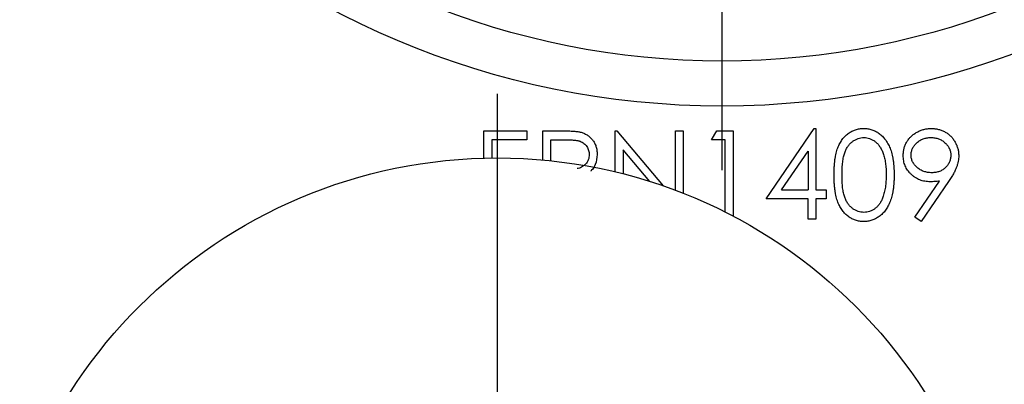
# Model space of a CAD drawing. Header units: inches. Extents: x 5 to 215, y 5 to 165.
# Tile 8 of 74: x 58.463 to 59.998, y 100.843 to 101.41. Entities that reach past the tile are written whole.
import ezdxf

# ---------------------------------------------------------------- set-up
doc = ezdxf.new("R2010")
doc.units = ezdxf.units.IN
doc.header["$LTSCALE"] = 20
doc.header["$MEASUREMENT"] = 0
doc.linetypes.add('CENTERX2', pattern=[0.8, 0.5, -0.1, 0.1, -0.1])
doc.layers.add('CENTER', color=40, linetype='CENTERX2')

# ---------------------------------------------------------------- blocks, each defined once
blk = doc.blocks.new('SW_CENTERMARKSYMBOL_2')
at = {"layer": 'CENTER', "color": 0}
blk.add_line((0, 0.2), (0, 0.89), dxfattribs=at)
blk = doc.blocks.new('SW_CENTERMARKSYMBOL_7')
at = {"layer": 'CENTER', "color": 0}
blk.add_line((0, -0.2), (0, -1.4), dxfattribs=at)

msp = doc.modelspace()

# ---------------------------------------------------------------- linework, layer by layer
for p, q in [((59.1866, 101.2374), (59.2537, 101.2374)), ((59.1866, 101.1947), (59.1866, 101.2374)), ((59.2537, 101.2374), (59.2537, 101.2233)), ((59.2785, 101.2374), (59.3055, 101.2374)), ((59.2785, 101.1919), (59.2785, 101.2374)), ((59.3915, 101.2374), (59.3941, 101.2374)), ((59.3915, 101.1734), (59.3915, 101.2374)), ((59.3941, 101.2374), (59.4662, 101.1516)), ((59.4852, 101.2374), (59.4975, 101.2374)), ((59.4852, 101.1447), (59.4852, 101.2374)), ((59.4975, 101.2374), (59.4975, 101.14)), ((59.5417, 101.2233), (59.5498, 101.2374)), ((59.5498, 101.2374), (59.5753, 101.2374)), ((59.5753, 101.2374), (59.5753, 101.1044)), ((59.6265, 101.1314), (59.7017, 101.2409)), ((59.7017, 101.2409), (59.7042, 101.2409)), ((59.7042, 101.2409), (59.7042, 101.1456)), ((59.199, 101.2233), (59.199, 101.195)), ((59.2537, 101.2233), (59.199, 101.2233)), ((59.2908, 101.1907), (59.2908, 101.2233)), ((59.2908, 101.2233), (59.316, 101.2233)), ((59.5629, 101.2233), (59.5417, 101.2233)), ((59.5629, 101.1107), (59.5629, 101.2233)), ((59.4039, 101.2078), (59.4039, 101.1703)), ((59.4453, 101.1585), (59.4039, 101.2078)), ((59.6508, 101.1456), (59.6919, 101.2054)), ((59.6919, 101.2054), (59.6919, 101.1456)), ((59.8586, 101.103), (59.8969, 101.159)), ((59.9109, 101.1581), (59.8685, 101.0961)), ((59.6508, 101.1456), (59.6919, 101.1456)), ((59.7042, 101.1456), (59.7201, 101.1456)), ((59.7201, 101.1456), (59.7201, 101.1314)), ((59.6919, 101.1314), (59.6265, 101.1314)), ((59.6919, 101.0996), (59.6919, 101.1314)), ((59.7042, 101.1314), (59.7042, 101.0996)), ((59.7201, 101.1314), (59.7042, 101.1314)), ((59.7042, 101.0996), (59.6919, 101.0996)), ((59.8685, 101.0961), (59.8586, 101.103))]:
    msp.add_line(p, q)
for centre, radius in [((59.5578, 102.5758), 1.3), ((59.2078, 100.405), 0.79)]:
    msp.add_circle(centre, radius)
for points, knots in [([(59.5578, 101.3458), (59.2316, 101.3458), (58.9187, 101.4754), (58.4574, 101.9367), (58.3278, 102.2496), (58.3278, 102.902), (58.4574, 103.2149), (58.9187, 103.6762), (59.2316, 103.8058), (59.5578, 103.8058)], [0, 0, 0, 0, 0.25, 0.25, 0.5, 0.5, 0.75, 0.75, 1, 1, 1, 1]), ([(59.5578, 103.8058), (59.884, 103.8058), (60.1969, 103.6762), (60.6582, 103.2149), (60.7878, 102.902), (60.7878, 102.2496), (60.6582, 101.9367), (60.1969, 101.4754), (59.884, 101.3458), (59.5578, 101.3458)], [0, 0, 0, 0, 0.25, 0.25, 0.5, 0.5, 0.75, 0.75, 1, 1, 1, 1]), ([(59.3055, 101.2374), (59.3074, 101.2374), (59.3109, 101.2374), (59.316, 101.2373), (59.3207, 101.2371), (59.3248, 101.2369), (59.3285, 101.2367), (59.3317, 101.2363), (59.3345, 101.2359), (59.3361, 101.2355), (59.3369, 101.2353)], [0, 0, 0, 0, 0.176956, 0.339055, 0.486318, 0.618781, 0.735619, 0.838742, 0.926457, 1, 1, 1, 1]), ([(59.3369, 101.2353), (59.3378, 101.2351), (59.3397, 101.2346), (59.3424, 101.2335), (59.345, 101.2323), (59.3475, 101.2309), (59.3498, 101.2293), (59.352, 101.2275), (59.354, 101.2255), (59.3559, 101.2233), (59.3576, 101.221), (59.3591, 101.2185), (59.3604, 101.2158), (59.3615, 101.2131), (59.3623, 101.2101), (59.3628, 101.207), (59.3632, 101.2038), (59.3632, 101.2016), (59.3633, 101.2005)], [0, 0, 0, 0, 0.062481, 0.12349, 0.183411, 0.243153, 0.302127, 0.36171, 0.421842, 0.482932, 0.544552, 0.605681, 0.66768, 0.729984, 0.794551, 0.860346, 0.928907, 1, 1, 1, 1]), ([(59.7325, 101.1685), (59.7325, 101.1707), (59.7325, 101.175), (59.7328, 101.1812), (59.7333, 101.1871), (59.7339, 101.1926), (59.7347, 101.1976), (59.7357, 101.2023), (59.7369, 101.2067), (59.7382, 101.2106), (59.7398, 101.2143), (59.7414, 101.2177), (59.7433, 101.2208), (59.7453, 101.2238), (59.7474, 101.2265), (59.7497, 101.229), (59.7521, 101.2312), (59.7547, 101.2333), (59.7574, 101.2351), (59.7602, 101.2366), (59.7631, 101.238), (59.766, 101.239), (59.7691, 101.2399), (59.7722, 101.2405), (59.7753, 101.2409), (59.7775, 101.2409), (59.7786, 101.2409)], [0, 0, 0, 0, 0.068595, 0.133246, 0.194313, 0.251279, 0.304513, 0.354235, 0.400481, 0.443411, 0.484015, 0.523252, 0.561042, 0.5979, 0.633518, 0.668314, 0.702496, 0.736685, 0.770293, 0.803437, 0.835913, 0.86846, 0.900847, 0.933467, 0.966258, 1, 1, 1, 1]), ([(59.7786, 101.2409), (59.7797, 101.2409), (59.7818, 101.2409), (59.7851, 101.2405), (59.7882, 101.2399), (59.7913, 101.2391), (59.7943, 101.238), (59.7972, 101.2366), (59.8, 101.2351), (59.8027, 101.2332), (59.8054, 101.2312), (59.8079, 101.2289), (59.8102, 101.2263), (59.8125, 101.2236), (59.8145, 101.2205), (59.8165, 101.2172), (59.8182, 101.2137), (59.8199, 101.21), (59.8213, 101.2059), (59.8227, 101.2015), (59.8237, 101.1968), (59.8246, 101.1918), (59.8253, 101.1864), (59.8258, 101.1807), (59.826, 101.1747), (59.8261, 101.1706), (59.8261, 101.1685)], [0, 0, 0, 0, 0.033788, 0.067194, 0.099862, 0.132567, 0.165151, 0.197913, 0.231319, 0.265083, 0.299255, 0.334399, 0.369943, 0.406284, 0.444064, 0.482998, 0.523354, 0.565537, 0.609613, 0.656391, 0.705885, 0.758325, 0.813832, 0.872795, 0.934722, 1, 1, 1, 1]), ([(59.8402, 101.1987), (59.8403, 101.2007), (59.8405, 101.2045), (59.8415, 101.21), (59.8433, 101.2152), (59.8458, 101.2201), (59.8489, 101.2247), (59.8526, 101.2287), (59.857, 101.2323), (59.8618, 101.2354), (59.8671, 101.2378), (59.8726, 101.2397), (59.8783, 101.2407), (59.8822, 101.2409), (59.8841, 101.2409)], [0, 0, 0, 0, 0.085249, 0.167327, 0.248175, 0.328829, 0.409908, 0.490584, 0.572993, 0.658265, 0.744222, 0.82906, 0.913938, 1, 1, 1, 1]), ([(59.8841, 101.2409), (59.886, 101.2409), (59.8898, 101.2407), (59.8953, 101.2397), (59.9007, 101.2379), (59.9057, 101.2355), (59.9104, 101.2325), (59.9146, 101.2288), (59.9182, 101.2246), (59.9213, 101.2199), (59.9237, 101.2149), (59.9255, 101.2096), (59.9266, 101.2042), (59.9267, 101.2005), (59.9268, 101.1986)], [0, 0, 0, 0, 0.085532, 0.169003, 0.251943, 0.335682, 0.419409, 0.501265, 0.583703, 0.668, 0.751919, 0.834598, 0.916526, 1, 1, 1, 1]), ([(59.316, 101.2233), (59.3172, 101.2233), (59.3194, 101.2233), (59.3227, 101.2232), (59.3256, 101.223), (59.3283, 101.2227), (59.3308, 101.2224), (59.333, 101.222), (59.335, 101.2215), (59.3373, 101.2208), (59.3398, 101.2196), (59.3426, 101.2178), (59.345, 101.2155), (59.3471, 101.2129), (59.3488, 101.21), (59.35, 101.2069), (59.3508, 101.2037), (59.3508, 101.2015), (59.3509, 101.2004)], [0, 0, 0, 0, 0.073342, 0.141483, 0.203897, 0.261815, 0.314087, 0.362036, 0.40467, 0.442589, 0.51239, 0.581646, 0.650013, 0.720827, 0.791803, 0.860762, 0.929956, 1, 1, 1, 1]), ([(59.7449, 101.1685), (59.7449, 101.1704), (59.7449, 101.174), (59.7451, 101.1792), (59.7454, 101.184), (59.7459, 101.1885), (59.7464, 101.1927), (59.7472, 101.1965), (59.748, 101.1999), (59.749, 101.2031), (59.7502, 101.2059), (59.7514, 101.2086), (59.7528, 101.2111), (59.7543, 101.2134), (59.7559, 101.2155), (59.7576, 101.2175), (59.7595, 101.2193), (59.7621, 101.2213), (59.7656, 101.2235), (59.7699, 101.2254), (59.7744, 101.2266), (59.7774, 101.2267), (59.779, 101.2268)], [0, 0, 0, 0, 0.073302, 0.142286, 0.206253, 0.266017, 0.321612, 0.372532, 0.419497, 0.462398, 0.502825, 0.541489, 0.579034, 0.615143, 0.650298, 0.684912, 0.718701, 0.752189, 0.817245, 0.879117, 0.939613, 1, 1, 1, 1]), ([(59.779, 101.2268), (59.7805, 101.2267), (59.7835, 101.2266), (59.7879, 101.2254), (59.7922, 101.2235), (59.7957, 101.2213), (59.7983, 101.2192), (59.8002, 101.2174), (59.802, 101.2153), (59.8036, 101.2131), (59.8052, 101.2106), (59.8066, 101.2079), (59.808, 101.2049), (59.8092, 101.2018), (59.8102, 101.1984), (59.8112, 101.1948), (59.812, 101.191), (59.8126, 101.187), (59.8131, 101.1827), (59.8135, 101.1782), (59.8137, 101.1734), (59.8137, 101.1702), (59.8138, 101.1685)], [0, 0, 0, 0, 0.059689, 0.119507, 0.181075, 0.246162, 0.279894, 0.314468, 0.350403, 0.387474, 0.426147, 0.466624, 0.508745, 0.553328, 0.600058, 0.649177, 0.700552, 0.754894, 0.811825, 0.871514, 0.934319, 1, 1, 1, 1]), ([(59.8526, 101.1994), (59.8526, 101.2004), (59.8527, 101.2022), (59.8531, 101.2049), (59.8538, 101.2075), (59.8548, 101.21), (59.8561, 101.2123), (59.8577, 101.2146), (59.8595, 101.2168), (59.8616, 101.2188), (59.8639, 101.2207), (59.8664, 101.2223), (59.8689, 101.2237), (59.8716, 101.2248), (59.8744, 101.2257), (59.8773, 101.2264), (59.8804, 101.2267), (59.8824, 101.2268), (59.8835, 101.2268)], [0, 0, 0, 0, 0.060892, 0.119996, 0.178144, 0.236512, 0.29471, 0.354503, 0.41649, 0.480797, 0.545874, 0.609672, 0.673253, 0.736665, 0.800462, 0.865188, 0.931288, 1, 1, 1, 1]), ([(59.8835, 101.2268), (59.8845, 101.2268), (59.8866, 101.2267), (59.8897, 101.2264), (59.8926, 101.2257), (59.8954, 101.2248), (59.8981, 101.2237), (59.9007, 101.2223), (59.9031, 101.2207), (59.9054, 101.2188), (59.9075, 101.2168), (59.9094, 101.2146), (59.9109, 101.2123), (59.9122, 101.21), (59.9132, 101.2075), (59.914, 101.2049), (59.9144, 101.2022), (59.9144, 101.2004), (59.9144, 101.1994)], [0, 0, 0, 0, 0.069163, 0.135716, 0.200888, 0.264547, 0.327822, 0.391265, 0.454924, 0.51986, 0.584027, 0.646267, 0.70593, 0.764001, 0.822243, 0.880265, 0.93924, 1, 1, 1, 1]), ([(59.3509, 101.2004), (59.3506, 101.1976), (59.3501, 101.1921), (59.3455, 101.1851), (59.3392, 101.1805), (59.3345, 101.1786), (59.332, 101.1784), (59.332, 101.1784)], [0, 0, 0, 0, 0.261669, 0.525599, 0.766047, 0.996082, 1, 1, 1, 1]), ([(59.3633, 101.2005), (59.3627, 101.1951), (59.3618, 101.1863), (59.3568, 101.1776), (59.3534, 101.175), (59.3528, 101.1746)], [0, 0, 0, 0, 0.555821, 0.92802, 1, 1, 1, 1]), ([(59.8825, 101.1579), (59.881, 101.158), (59.8782, 101.158), (59.874, 101.1586), (59.87, 101.1595), (59.8661, 101.1608), (59.8625, 101.1625), (59.859, 101.1645), (59.8556, 101.1669), (59.8525, 101.1697), (59.8496, 101.1727), (59.8471, 101.1759), (59.845, 101.1793), (59.8432, 101.1828), (59.8419, 101.1866), (59.841, 101.1905), (59.8404, 101.1946), (59.8403, 101.1973), (59.8402, 101.1987)], [0, 0, 0, 0, 0.0662949, 0.1301311, 0.1928622, 0.25436, 0.3159098, 0.3773381, 0.4402053, 0.5041751, 0.5680336, 0.6302277, 0.6908615, 0.7514218, 0.8114657, 0.8727505, 0.9353907, 1, 1, 1, 1]), ([(59.8847, 101.172), (59.8837, 101.1721), (59.8815, 101.1721), (59.8784, 101.1725), (59.8753, 101.1731), (59.8724, 101.174), (59.8696, 101.1751), (59.8669, 101.1765), (59.8644, 101.1781), (59.862, 101.18), (59.8598, 101.1821), (59.8579, 101.1842), (59.8563, 101.1865), (59.8549, 101.1889), (59.8539, 101.1914), (59.8531, 101.194), (59.8527, 101.1967), (59.8526, 101.1985), (59.8526, 101.1994)], [0, 0, 0, 0, 0.069538, 0.137094, 0.203261, 0.26789, 0.331303, 0.395556, 0.459906, 0.52492, 0.589484, 0.6508, 0.710278, 0.768266, 0.82556, 0.882577, 0.94046, 1, 1, 1, 1]), ([(59.9144, 101.1994), (59.9144, 101.1985), (59.9144, 101.1967), (59.914, 101.194), (59.9134, 101.1914), (59.9124, 101.1889), (59.9113, 101.1865), (59.9099, 101.1842), (59.9082, 101.1821), (59.9063, 101.18), (59.9042, 101.1782), (59.9019, 101.1765), (59.8995, 101.1751), (59.8968, 101.174), (59.894, 101.1731), (59.8911, 101.1725), (59.888, 101.1721), (59.8858, 101.1721), (59.8847, 101.172)], [0, 0, 0, 0, 0.061735, 0.121483, 0.17997, 0.238491, 0.296655, 0.355608, 0.415685, 0.477902, 0.540617, 0.602289, 0.66461, 0.727538, 0.791637, 0.858453, 0.927287, 1, 1, 1, 1]), ([(59.9268, 101.1986), (59.9268, 101.1972), (59.9267, 101.1942), (59.926, 101.1898), (59.9249, 101.1852), (59.9236, 101.1814), (59.9224, 101.1782), (59.9212, 101.1757), (59.92, 101.173), (59.9185, 101.1703), (59.9169, 101.1674), (59.9151, 101.1644), (59.9131, 101.1613), (59.9117, 101.1592), (59.9109, 101.1581)], [0, 0, 0, 0, 0.09832, 0.199417, 0.305603, 0.416162, 0.474582, 0.537006, 0.603857, 0.67409, 0.749417, 0.828253, 0.912054, 1, 1, 1, 1]), ([(59.7786, 101.0961), (59.7775, 101.0961), (59.7753, 101.0961), (59.7722, 101.0965), (59.7691, 101.0971), (59.7661, 101.098), (59.7631, 101.099), (59.7603, 101.1003), (59.7575, 101.1019), (59.7548, 101.1036), (59.7523, 101.1057), (59.7498, 101.1079), (59.7476, 101.1104), (59.7454, 101.1131), (59.7434, 101.1161), (59.7416, 101.1193), (59.7399, 101.1227), (59.7383, 101.1264), (59.7369, 101.1303), (59.7357, 101.1347), (59.7348, 101.1394), (59.7339, 101.1445), (59.7333, 101.15), (59.7328, 101.1558), (59.7325, 101.162), (59.7325, 101.1663), (59.7325, 101.1685)], [0, 0, 0, 0, 0.033787, 0.066622, 0.099285, 0.131361, 0.163585, 0.196104, 0.228902, 0.262158, 0.295991, 0.330218, 0.36506, 0.400951, 0.43762, 0.475708, 0.515381, 0.556414, 0.599765, 0.646424, 0.696431, 0.749782, 0.806573, 0.867436, 0.931887, 1, 1, 1, 1]), ([(59.779, 101.1102), (59.7775, 101.1103), (59.7744, 101.1104), (59.7699, 101.1116), (59.7656, 101.1135), (59.7621, 101.1157), (59.7595, 101.1178), (59.7576, 101.1196), (59.7559, 101.1216), (59.7543, 101.1237), (59.7528, 101.126), (59.7514, 101.1285), (59.7502, 101.1312), (59.749, 101.134), (59.748, 101.1372), (59.7472, 101.1406), (59.7465, 101.1444), (59.7458, 101.1486), (59.7454, 101.1531), (59.7451, 101.1579), (59.7449, 101.1631), (59.7449, 101.1667), (59.7449, 101.1685)], [0, 0, 0, 0, 0.060034, 0.120278, 0.182348, 0.247919, 0.281641, 0.315701, 0.350322, 0.385703, 0.421819, 0.459196, 0.497866, 0.538301, 0.58121, 0.628183, 0.679403, 0.734699, 0.794074, 0.858416, 0.927049, 1, 1, 1, 1]), ([(59.8261, 101.1685), (59.8261, 101.1664), (59.826, 101.1622), (59.8258, 101.1562), (59.8253, 101.1506), (59.8246, 101.1452), (59.8237, 101.1402), (59.8227, 101.1355), (59.8215, 101.1312), (59.82, 101.1272), (59.8183, 101.1234), (59.8166, 101.1199), (59.8147, 101.1167), (59.8126, 101.1136), (59.8104, 101.1108), (59.808, 101.1083), (59.8055, 101.1059), (59.8028, 101.1039), (59.8001, 101.1021), (59.7972, 101.1004), (59.7943, 101.0991), (59.7913, 101.098), (59.7882, 101.0971), (59.7851, 101.0965), (59.7818, 101.0961), (59.7797, 101.0961), (59.7786, 101.0961)], [0, 0, 0, 0, 0.065063, 0.126773, 0.185516, 0.240765, 0.29298, 0.34225, 0.388919, 0.432776, 0.474628, 0.514775, 0.553606, 0.591426, 0.628028, 0.663804, 0.698984, 0.733591, 0.767628, 0.801208, 0.834264, 0.866981, 0.89972, 0.932702, 0.966176, 1, 1, 1, 1]), ([(59.8138, 101.1685), (59.8137, 101.1669), (59.8137, 101.1636), (59.8135, 101.1588), (59.813, 101.1542), (59.8125, 101.1498), (59.8117, 101.1455), (59.8109, 101.1415), (59.8098, 101.1376), (59.8089, 101.1351), (59.8085, 101.1339)], [0, 0, 0, 0, 0.1411572, 0.2777725, 0.409244, 0.5356759, 0.6574965, 0.7754582, 0.8894117, 1, 1, 1, 1]), ([(59.8969, 101.159), (59.8945, 101.1587), (59.8897, 101.1581), (59.8848, 101.158), (59.8825, 101.1579)], [0, 0, 0, 0, 0.507858, 1, 1, 1, 1]), ([(59.8085, 101.1339), (59.8082, 101.1329), (59.8075, 101.131), (59.8063, 101.1283), (59.8049, 101.1258), (59.8034, 101.1235), (59.8018, 101.1214), (59.8001, 101.1194), (59.7983, 101.1177), (59.7957, 101.1156), (59.7923, 101.1134), (59.788, 101.1116), (59.7835, 101.1104), (59.7805, 101.1103), (59.779, 101.1102)], [0, 0, 0, 0, 0.075949, 0.148549, 0.218996, 0.286119, 0.351826, 0.416074, 0.478265, 0.540325, 0.660405, 0.774606, 0.887187, 1, 1, 1, 1])]:
    msp.add_open_spline(points, degree=3, knots=knots)

# ---------------------------------------------------------------- block references
at = {"layer": 'CENTER'}
for name, p in [('SW_CENTERMARKSYMBOL_7', (59.5578, 102.5758)), ('SW_CENTERMARKSYMBOL_2', (59.2078, 100.405))]:
    msp.add_blockref(name, p, dxfattribs=at)

doc.saveas('drawing.dxf')
